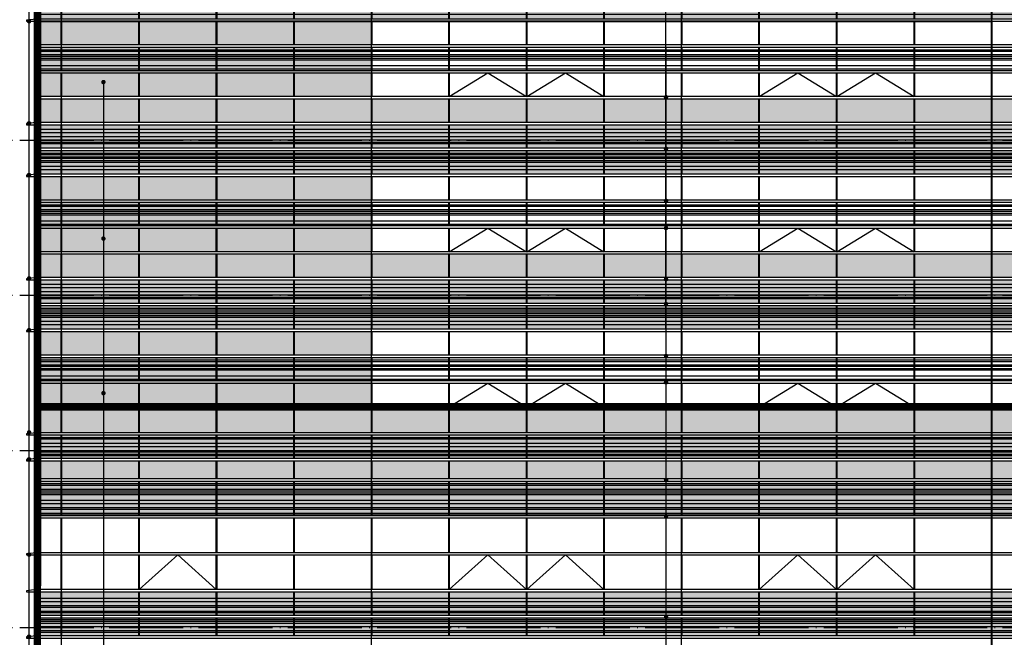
# Model space of a CAD drawing. Header units: millimetres. Extents: x 708158 to 1984082, y -168213 to -53.
# Tile 3 of 220: x 721854 to 748526, y -81118 to -64394. Entities that reach past the tile are written whole.
import ezdxf

# ---------------------------------------------------------------- set-up
doc = ezdxf.new("R2010")
doc.units = ezdxf.units.MM
doc.header["$LTSCALE"] = 1000
doc.linetypes.add('DOTE', pattern=[2.42, 2, -0.2, 0.02, -0.2])
doc.layers.get('0').update_dxf_attribs({"color": 8})
for name, color, linetype in [('A-AXIS', 1, 'DOTE'), ('A-看线', 63, 'Continuous'), ('DIM_LEAD', 3, 'Continuous'), ('DOTE', 1, 'DOTE'), ('SPACE_HATCH', 9, 'Continuous'), ('WINDOW', 4, 'Continuous'), ('立面加粗', 5, 'Continuous'), ('立面填充线2 穿孔板', 105, 'Continuous'), ('立面窗户线', 21, 'Continuous')]:
    doc.layers.add(name, color=color, linetype=linetype)

# ---------------------------------------------------------------- blocks, each defined once
blk = doc.blocks.new('A$C24AE1B25')
at = {"layer": '立面窗户线'}
blk.add_lwpolyline([(46850, 30), (0, 30), (-30, 30), (-300, 0), (-300, -30), (0, -30), (46850, -30)], dxfattribs=at)
blk = doc.blocks.new('A$C16C20297')
at = {"layer": 'A-看线'}
for points in [[(10, -170), (650, -170), (650, -270), (10, -270)], [(10, -370), (650, -370), (650, -420), (10, -420)], [(10, -520), (650, -520), (650, -570), (10, -570)], [(10, -750), (650, -750), (650, -800), (10, -800)], [(10, -850), (650, -850), (650, -950), (10, -950)], [(10, -1050), (650, -1050), (650, -1100), (10, -1100)]]:
    blk.add_lwpolyline(points, close=True, dxfattribs=at)
at = {"layer": 'WINDOW'}
for points in [[(0, 0), (10, 0), (10, -640), (0, -640)], [(650, 0), (660, 0), (660, -640), (650, -640)], [(0, -700), (10, -700), (10, -1190), (0, -1190)], [(650, -700), (660, -700), (660, -1190), (650, -1190)]]:
    blk.add_lwpolyline(points, close=True, dxfattribs=at)
blk = doc.blocks.new('A$C079B5708')
at = {"layer": 'A-看线'}
for points in [[(0, -170), (2090, -170), (2090, -270), (0, -270)], [(2100, -170), (4190, -170), (4190, -270), (2100, -270)], [(4200, -170), (6290, -170), (6290, -270), (4200, -270)], [(6300, -170), (8390, -170), (8390, -270), (6300, -270)], [(0, -370), (2090, -370), (2090, -420), (0, -420)], [(0, -520), (2090, -520), (2090, -570), (0, -570)], [(2100, -370), (4190, -370), (4190, -420), (2100, -420)], [(2100, -520), (4190, -520), (4190, -570), (2100, -570)], [(4200, -370), (6290, -370), (6290, -420), (4200, -420)], [(4200, -520), (6290, -520), (6290, -570), (4200, -570)], [(6300, -370), (8390, -370), (8390, -420), (6300, -420)], [(6300, -520), (8390, -520), (8390, -570), (6300, -570)], [(0, -750), (2090, -750), (2090, -800), (0, -800)], [(2100, -750), (4190, -750), (4190, -800), (2100, -800)], [(4200, -750), (6290, -750), (6290, -800), (4200, -800)], [(6300, -750), (8390, -750), (8390, -800), (6300, -800)], [(0, -850), (2090, -850), (2090, -950), (0, -950)], [(0, -1050), (2090, -1050), (2090, -1100), (0, -1100)], [(2100, -850), (4190, -850), (4190, -950), (2100, -950)], [(2100, -1050), (4190, -1050), (4190, -1100), (2100, -1100)], [(4200, -850), (6290, -850), (6290, -950), (4200, -950)], [(4200, -1050), (6290, -1050), (6290, -1100), (4200, -1100)], [(6300, -850), (8390, -850), (8390, -950), (6300, -950)], [(6300, -1050), (8390, -1050), (8390, -1100), (6300, -1100)]]:
    blk.add_lwpolyline(points, close=True, dxfattribs=at)
at = {"layer": 'WINDOW'}
for points in [[(2090, 0), (2100, 0), (2100, -640), (2090, -640)], [(4190, 0), (4200, 0), (4200, -640), (4190, -640)], [(6290, 0), (6300, 0), (6300, -640), (6290, -640)], [(8390, 0), (8400, 0), (8400, -640), (8390, -640)], [(2090, -700), (2100, -700), (2100, -1190), (2090, -1190)], [(4190, -700), (4200, -700), (4200, -1190), (4190, -1190)], [(6290, -700), (6300, -700), (6300, -1190), (6290, -1190)], [(8390, -700), (8400, -700), (8400, -1190), (8390, -1190)]]:
    blk.add_lwpolyline(points, close=True, dxfattribs=at)
blk = doc.blocks.new('A$C05264923')
at = {"layer": '立面窗户线'}
blk.add_lwpolyline([(46850, 30), (0, 30), (-90, 30), (-90, -30), (0, -30), (46850, -30)], dxfattribs=at)
blk = doc.blocks.new('A$C570A7CAF')
at = {"layer": 'A-看线'}
for points in [[(10, -70), (650, -70), (650, -120), (10, -120)], [(10, -220), (650, -220), (650, -270), (10, -270)], [(10, -320), (650, -320), (650, -370), (10, -370)], [(10, -520), (650, -520), (650, -620), (10, -620)], [(10, -720), (650, -720), (650, -770), (10, -770)], [(10, -870), (650, -870), (650, -920), (10, -920)]]:
    blk.add_lwpolyline(points, close=True, dxfattribs=at)
at = {"layer": 'WINDOW'}
for points in [[(0, 0), (10, 0), (10, -940), (0, -940)], [(650, 0), (660, 0), (660, -940), (650, -940)]]:
    blk.add_lwpolyline(points, close=True, dxfattribs=at)
blk = doc.blocks.new('A$C48FF79B3')
at = {"layer": 'A-看线'}
for points in [[(0, -70), (2090, -70), (2090, -120), (0, -120)], [(0, -220), (2090, -220), (2090, -270), (0, -270)], [(2100, -70), (4190, -70), (4190, -120), (2100, -120)], [(2100, -220), (4190, -220), (4190, -270), (2100, -270)], [(4200, -70), (6290, -70), (6290, -120), (4200, -120)], [(4200, -220), (6290, -220), (6290, -270), (4200, -270)], [(6300, -70), (8390, -70), (8390, -120), (6300, -120)], [(6300, -220), (8390, -220), (8390, -270), (6300, -270)], [(0, -320), (2090, -320), (2090, -370), (0, -370)], [(0, -520), (2090, -520), (2090, -620), (0, -620)], [(2100, -320), (4190, -320), (4190, -370), (2100, -370)], [(2100, -520), (4190, -520), (4190, -620), (2100, -620)], [(4200, -320), (6290, -320), (6290, -370), (4200, -370)], [(4200, -520), (6290, -520), (6290, -620), (4200, -620)], [(6300, -320), (8390, -320), (8390, -370), (6300, -370)], [(6300, -520), (8390, -520), (8390, -620), (6300, -620)], [(0, -720), (2090, -720), (2090, -770), (0, -770)], [(2100, -720), (4190, -720), (4190, -770), (2100, -770)], [(4200, -720), (6290, -720), (6290, -770), (4200, -770)], [(6300, -720), (8390, -720), (8390, -770), (6300, -770)], [(0, -870), (2090, -870), (2090, -920), (0, -920)], [(2100, -870), (4190, -870), (4190, -920), (2100, -920)], [(4200, -870), (6290, -870), (6290, -920), (4200, -920)], [(6300, -870), (8390, -870), (8390, -920), (6300, -920)]]:
    blk.add_lwpolyline(points, close=True, dxfattribs=at)
at = {"layer": 'WINDOW'}
for points in [[(2090, 0), (2100, 0), (2100, -940), (2090, -940)], [(4190, 0), (4200, 0), (4200, -940), (4190, -940)], [(6290, 0), (6300, 0), (6300, -940), (6290, -940)], [(8390, 0), (8400, 0), (8400, -940), (8390, -940)]]:
    blk.add_lwpolyline(points, close=True, dxfattribs=at)
blk = doc.blocks.new('A$C1E11455A')
at = {"layer": 'A-看线'}
for points in [[(5, -70), (645, -70), (645, -120), (5, -120)], [(5, -220), (645, -220), (645, -320), (5, -320)], [(5, -420), (645, -420), (645, -470), (5, -470)], [(5, -520), (645, -520), (645, -570), (5, -570)]]:
    blk.add_lwpolyline(points, close=True, dxfattribs=at)
at = {"layer": 'WINDOW'}
for points in [[(-5, 0), (5, 0), (5, -640), (-5, -640)], [(645, 0), (655, 0), (655, -640), (645, -640)]]:
    blk.add_lwpolyline(points, close=True, dxfattribs=at)
blk = doc.blocks.new('A$C0C685A8F')
at = {"layer": 'A-看线'}
for points in [[(0, -70), (2090, -70), (2090, -120), (0, -120)], [(0, -220), (2090, -220), (2090, -320), (0, -320)], [(2100, -70), (4190, -70), (4190, -120), (2100, -120)], [(2100, -220), (4190, -220), (4190, -320), (2100, -320)], [(4200, -70), (6290, -70), (6290, -120), (4200, -120)], [(4200, -220), (6290, -220), (6290, -320), (4200, -320)], [(6300, -70), (8390, -70), (8390, -120), (6300, -120)], [(6300, -220), (8390, -220), (8390, -320), (6300, -320)], [(0, -420), (2090, -420), (2090, -470), (0, -470)], [(0, -520), (2090, -520), (2090, -570), (0, -570)], [(2100, -420), (4190, -420), (4190, -470), (2100, -470)], [(2100, -520), (4190, -520), (4190, -570), (2100, -570)], [(4200, -420), (6290, -420), (6290, -470), (4200, -470)], [(4200, -520), (6290, -520), (6290, -570), (4200, -570)], [(6300, -420), (8390, -420), (8390, -470), (6300, -470)], [(6300, -520), (8390, -520), (8390, -570), (6300, -570)]]:
    blk.add_lwpolyline(points, close=True, dxfattribs=at)
at = {"layer": 'WINDOW'}
for points in [[(2090, 0), (2100, 0), (2100, -640), (2090, -640)], [(4190, 0), (4200, 0), (4200, -640), (4190, -640)], [(6290, 0), (6300, 0), (6300, -640), (6290, -640)], [(8390, 0), (8400, 0), (8400, -640), (8390, -640)]]:
    blk.add_lwpolyline(points, close=True, dxfattribs=at)
blk = doc.blocks.new('A$C3C50578F')
at = {"layer": 'WINDOW'}
for points in [[(0, 0), (10, 0), (10, -490), (0, -490)], [(650, 0), (660, 0), (660, -490), (650, -490)], [(0, -1550), (10, -1550), (10, -2490), (0, -2490)], [(650, -1550), (660, -1550), (660, -2490), (650, -2490)], [(0, -2550), (10, -2550), (10, -3490), (0, -3490)], [(650, -2550), (660, -2550), (660, -3490), (650, -3490)]]:
    blk.add_lwpolyline(points, close=True, dxfattribs=at)
blk = doc.blocks.new('A$C1E6C2BB1')
at = {"layer": 'WINDOW'}
for points in [[(2090, 0), (2100, 0), (2100, -490), (2090, -490)], [(4190, 0), (4200, 0), (4200, -490), (4190, -490)], [(6290, 0), (6300, 0), (6300, -490), (6290, -490)], [(8390, 0), (8400, 0), (8400, -490), (8390, -490)], [(2090, -1550), (2100, -1550), (2100, -2490), (2090, -2490)], [(4190, -1550), (4200, -1550), (4200, -2490), (4190, -2490)], [(6290, -1550), (6300, -1550), (6300, -2490), (6290, -2490)], [(8390, -1550), (8400, -1550), (8400, -2490), (8390, -2490)], [(2090, -2550), (2100, -2550), (2100, -3490), (2090, -3490)], [(4190, -2550), (4200, -2550), (4200, -3490), (4190, -3490)], [(6290, -2550), (6300, -2550), (6300, -3490), (6290, -3490)], [(8390, -2550), (8400, -2550), (8400, -3490), (8390, -3490)]]:
    blk.add_lwpolyline(points, close=True, dxfattribs=at)
blk.add_lwpolyline([(2100, -3490), (3145, -2550), (4190, -3490)], dxfattribs=at)
blk = doc.blocks.new('A$C5AA87423')
at = {"layer": 'WINDOW'}
for points in [[(0, 0), (10, 0), (10, -490), (0, -490)], [(2100, 0), (2110, 0), (2110, -490), (2100, -490)], [(4200, 0), (4210, 0), (4210, -490), (4200, -490)], [(6300, 0), (6310, 0), (6310, -490), (6300, -490)], [(0, -1550), (10, -1550), (10, -2490), (0, -2490)], [(2100, -1550), (2110, -1550), (2110, -2490), (2100, -2490)], [(4200, -1550), (4210, -1550), (4210, -2490), (4200, -2490)], [(6300, -1550), (6310, -1550), (6310, -2490), (6300, -2490)], [(0, -2550), (10, -2550), (10, -3490), (0, -3490)], [(2100, -2550), (2110, -2550), (2110, -3490), (2100, -3490)], [(4200, -2550), (4210, -2550), (4210, -3490), (4200, -3490)], [(6300, -2550), (6310, -2550), (6310, -3490), (6300, -3490)]]:
    blk.add_lwpolyline(points, close=True, dxfattribs=at)
for points in [[(10, -3490), (1055, -2550), (2100, -3490)], [(2110, -3490), (3155, -2550), (4200, -3490)]]:
    blk.add_lwpolyline(points, dxfattribs=at)
blk = doc.blocks.new('A$C646C2EE2')
at = {"layer": 'A-看线'}
for points in [[(0, -70), (2090, -70), (2090, -120), (0, -120)], [(0, -200), (2090, -200), (2090, -250), (0, -250)], [(2100, -70), (4190, -70), (4190, -120), (2100, -120)], [(2100, -200), (4190, -200), (4190, -250), (2100, -250)], [(4200, -70), (6290, -70), (6290, -120), (4200, -120)], [(4200, -200), (6290, -200), (6290, -250), (4200, -250)], [(6300, -70), (8390, -70), (8390, -120), (6300, -120)], [(6300, -200), (8390, -200), (8390, -250), (6300, -250)], [(0, -300), (2090, -300), (2090, -350), (0, -350)], [(0, -500), (2090, -500), (2090, -600), (0, -600)], [(2100, -300), (4190, -300), (4190, -350), (2100, -350)], [(2100, -500), (4190, -500), (4190, -600), (2100, -600)], [(4200, -300), (6290, -300), (6290, -350), (4200, -350)], [(4200, -500), (6290, -500), (6290, -600), (4200, -600)], [(6300, -300), (8390, -300), (8390, -350), (6300, -350)], [(6300, -500), (8390, -500), (8390, -600), (6300, -600)]]:
    blk.add_lwpolyline(points, close=True, dxfattribs=at)
at = {"layer": 'WINDOW'}
for points in [[(2090, 0), (2100, 0), (2100, -640), (2090, -640)], [(4190, 0), (4200, 0), (4200, -640), (4190, -640)], [(6290, 0), (6300, 0), (6300, -640), (6290, -640)], [(8390, 0), (8400, 0), (8400, -640), (8390, -640)]]:
    blk.add_lwpolyline(points, close=True, dxfattribs=at)
blk = doc.blocks.new('A$C03EC34EA')
at = {"layer": 'A-看线'}
for points in [[(5, -40), (645, -40), (645, -140), (5, -140)], [(5, -240), (645, -240), (645, -340), (5, -340)], [(5, -390), (645, -390), (645, -440), (5, -440)], [(5, -690), (645, -690), (645, -740), (5, -740)], [(5, -790), (645, -790), (645, -840), (5, -840)], [(5, -890), (645, -890), (645, -940), (5, -940)], [(5, -1040), (645, -1040), (645, -1140), (5, -1140)]]:
    blk.add_lwpolyline(points, close=True, dxfattribs=at)
at = {"layer": 'WINDOW'}
for points in [[(-5, 80), (5, 80), (5, -560), (-5, -560)], [(645, 80), (655, 80), (655, -560), (645, -560)], [(-5, -620), (5, -620), (5, -1260), (-5, -1260)], [(645, -620), (655, -620), (655, -1260), (645, -1260)]]:
    blk.add_lwpolyline(points, close=True, dxfattribs=at)
blk = doc.blocks.new('A$C2A3A27BA')
at = {"layer": 'A-看线'}
for points in [[(0, -40), (2090, -40), (2090, -140), (0, -140)], [(0, -240), (2090, -240), (2090, -340), (0, -340)], [(2100, -40), (4190, -40), (4190, -140), (2100, -140)], [(2100, -240), (4190, -240), (4190, -340), (2100, -340)], [(4200, -40), (6290, -40), (6290, -140), (4200, -140)], [(4200, -240), (6290, -240), (6290, -340), (4200, -340)], [(6300, -40), (8390, -40), (8390, -140), (6300, -140)], [(6300, -240), (8390, -240), (8390, -340), (6300, -340)], [(0, -390), (2090, -390), (2090, -440), (0, -440)], [(2100, -390), (4190, -390), (4190, -440), (2100, -440)], [(4200, -390), (6290, -390), (6290, -440), (4200, -440)], [(6300, -390), (8390, -390), (8390, -440), (6300, -440)], [(0, -690), (2090, -690), (2090, -740), (0, -740)], [(0, -790), (2090, -790), (2090, -840), (0, -840)], [(2100, -690), (4190, -690), (4190, -740), (2100, -740)], [(2100, -790), (4190, -790), (4190, -840), (2100, -840)], [(4200, -690), (6290, -690), (6290, -740), (4200, -740)], [(4200, -790), (6290, -790), (6290, -840), (4200, -840)], [(6300, -690), (8390, -690), (8390, -740), (6300, -740)], [(6300, -790), (8390, -790), (8390, -840), (6300, -840)], [(0, -890), (2090, -890), (2090, -940), (0, -940)], [(0, -1040), (2090, -1040), (2090, -1140), (0, -1140)], [(2100, -890), (4190, -890), (4190, -940), (2100, -940)], [(2100, -1040), (4190, -1040), (4190, -1140), (2100, -1140)], [(4200, -890), (6290, -890), (6290, -940), (4200, -940)], [(4200, -1040), (6290, -1040), (6290, -1140), (4200, -1140)], [(6300, -890), (8390, -890), (8390, -940), (6300, -940)], [(6300, -1040), (8390, -1040), (8390, -1140), (6300, -1140)]]:
    blk.add_lwpolyline(points, close=True, dxfattribs=at)
at = {"layer": 'WINDOW'}
for points in [[(2090, 80), (2100, 80), (2100, -560), (2090, -560)], [(4190, 80), (4200, 80), (4200, -560), (4190, -560)], [(6290, 80), (6300, 80), (6300, -560), (6290, -560)], [(8390, 80), (8400, 80), (8400, -560), (8390, -560)], [(2090, -620), (2100, -620), (2100, -1260), (2090, -1260)], [(4190, -620), (4200, -620), (4200, -1260), (4190, -1260)], [(6290, -620), (6300, -620), (6300, -1260), (6290, -1260)], [(8390, -620), (8400, -620), (8400, -1260), (8390, -1260)]]:
    blk.add_lwpolyline(points, close=True, dxfattribs=at)
blk = doc.blocks.new('A$C4AFF7EBF')
at = {"layer": 'A-看线'}
for points in [[(5, -70), (645, -70), (645, -120), (5, -120)], [(5, -200), (645, -200), (645, -250), (5, -250)], [(5, -300), (645, -300), (645, -350), (5, -350)], [(5, -500), (645, -500), (645, -600), (5, -600)]]:
    blk.add_lwpolyline(points, close=True, dxfattribs=at)
at = {"layer": 'WINDOW'}
for points in [[(-5, 0), (5, 0), (5, -640), (-5, -640)], [(645, 0), (655, 0), (655, -640), (645, -640)]]:
    blk.add_lwpolyline(points, close=True, dxfattribs=at)
blk = doc.blocks.new('A$C4BD9167B')
at = {"layer": 'WINDOW'}
for points in [[(-5, 0), (5, 0), (5, -640), (-5, -640)], [(645, 0), (655, 0), (655, -640), (645, -640)], [(-5, -1400), (5, -1400), (5, -2040), (-5, -2040)], [(645, -1400), (655, -1400), (655, -2040), (645, -2040)], [(-5, -2100), (5, -2100), (5, -2740), (-5, -2740)], [(645, -2100), (655, -2100), (655, -2740), (645, -2740)]]:
    blk.add_lwpolyline(points, close=True, dxfattribs=at)
blk = doc.blocks.new('A$C455C528F')
at = {"layer": 'WINDOW'}
for points in [[(2090, 0), (2100, 0), (2100, -640), (2090, -640)], [(4190, 0), (4200, 0), (4200, -640), (4190, -640)], [(6290, 0), (6300, 0), (6300, -640), (6290, -640)], [(8390, 0), (8400, 0), (8400, -640), (8390, -640)], [(2090, -1400), (2100, -1400), (2100, -2040), (2090, -2040)], [(4190, -1400), (4200, -1400), (4200, -2040), (4190, -2040)], [(6290, -1400), (6300, -1400), (6300, -2040), (6290, -2040)], [(8390, -1400), (8400, -1400), (8400, -2040), (8390, -2040)], [(2090, -2100), (2100, -2100), (2100, -2740), (2090, -2740)], [(4190, -2100), (4200, -2100), (4200, -2740), (4190, -2740)], [(6290, -2100), (6300, -2100), (6300, -2740), (6290, -2740)], [(8390, -2100), (8400, -2100), (8400, -2740), (8390, -2740)]]:
    blk.add_lwpolyline(points, close=True, dxfattribs=at)
for points in [[(2100, -2040), (3145, -1400), (4190, -2040)], [(4200, -2040), (5245, -1400), (6290, -2040)]]:
    blk.add_lwpolyline(points, dxfattribs=at)
blk = doc.blocks.new('A$C090C4F04')
at = {"layer": '立面填充线2 穿孔板'}
for points in [[(5, 420), (46845, 420), (46845, -220), (5, -220)], [(5, -280), (46845, -280), (46845, -920), (5, -920)], [(5, -980), (9045, -980), (9045, -1620), (5, -1620)], [(5, -3080), (46845, -3080), (46845, -3720), (5, -3720)]]:
    blk.add_hatch(color=256, dxfattribs=at).paths.add_polyline_path(points)
at = {"layer": 'A-看线'}
for points in [[(5, 420), (46845, 420), (46845, -220), (5, -220)], [(5, -280), (46845, -280), (46845, -920), (5, -920)], [(5, -980), (9045, -980), (9045, -1620), (5, -1620)], [(5, -1680), (46845, -1680), (46845, -2320), (5, -2320)], [(5, -3080), (46845, -3080), (46845, -3720), (5, -3720)]]:
    blk.add_lwpolyline(points, close=True, dxfattribs=at)
at = {"layer": 'WINDOW'}
for points in [[(2745, -980), (2755, -980), (2755, -1620), (2745, -1620)], [(4845, -980), (4855, -980), (4855, -1620), (4845, -1620)], [(6945, -980), (6955, -980), (6955, -1620), (6945, -1620)], [(9045, -980), (9055, -980), (9055, -1620), (9045, -1620)], [(17445, -980), (17455, -980), (17455, -1620), (17445, -1620)], [(2745, -2380), (2755, -2380), (2755, -3020), (2745, -3020)], [(4845, -2380), (4855, -2380), (4855, -3020), (4845, -3020)], [(6945, -2380), (6955, -2380), (6955, -3020), (6945, -3020)], [(9045, -2380), (9055, -2380), (9055, -3020), (9045, -3020)], [(17445, -2380), (17455, -2380), (17455, -3020), (17445, -3020)], [(2745, -3080), (2755, -3080), (2755, -3720), (2745, -3720)], [(4845, -3080), (4855, -3080), (4855, -3720), (4845, -3720)], [(6945, -3080), (6955, -3080), (6955, -3720), (6945, -3720)], [(9045, -3080), (9055, -3080), (9055, -3720), (9045, -3720)], [(17445, -3080), (17455, -3080), (17455, -3720), (17445, -3720)]]:
    blk.add_lwpolyline(points, close=True, dxfattribs=at)
for name, p in [('A$C03EC34EA', (0, 340)), ('A$C2A3A27BA', (655, 340)), ('A$C2A3A27BA', (9055, 340)), ('A$C2A3A27BA', (17455, 340)), ('A$C2A3A27BA', (25855, 340)), ('A$C05264923', (0, -250)), ('A$C4BD9167B', (0, -980)), ('A$C455C528F', (9055, -980)), ('A$C455C528F', (17455, -980)), ('A$C05264923', (0, -1650)), ('A$C4AFF7EBF', (0, -1680)), ('A$C646C2EE2', (655, -1680)), ('A$C646C2EE2', (9055, -1680)), ('A$C646C2EE2', (17455, -1680)), ('A$C646C2EE2', (25855, -1680)), ('A$C05264923', (0, -2350)), ('A$C05264923', (0, -3050))]:
    blk.add_blockref(name, p, dxfattribs=at)
at = {"layer": '立面窗户线'}
for p in [(0, 450), (0, -950)]:
    blk.add_blockref('A$C24AE1B25', p, dxfattribs=at)
blk = doc.blocks.new('A$C20467cc6')
at = {"layer": 'SPACE_HATCH'}
h = blk.add_hatch(color=256, dxfattribs=at)
h.dxf.hatch_style = 1
h.paths.add_polyline_path([(0, 0), (9040, 0), (9040, -1340), (0, -1340)])
blk.add_lwpolyline([(0, 0), (9040, 0), (9040, -1340), (0, -1340)], close=True, dxfattribs=at)

msp = doc.modelspace()

# ---------------------------------------------------------------- hatches: boundary and pattern name
at = {"layer": '立面填充线2 穿孔板'}
for points in [[(722339.9, -71436.7), (769179.9, -71436.7), (769179.9, -72076.7), (722339.9, -72076.7)], [(722339.9, -72136.7), (769179.9, -72136.7), (769179.9, -72776.7), (722339.9, -72776.7)], [(722339.9, -72836.7), (731379.9, -72836.7), (731379.9, -73476.7), (722339.9, -73476.7)], [(722339.9, -74936.7), (769179.9, -74936.7), (769179.9, -75576.7), (722339.9, -75576.7)], [(722339.9, -75636.7), (769179.9, -75636.7), (769179.9, -76276.7), (722339.9, -76276.7)], [(722339.9, -76336.7), (769179.9, -76336.7), (769179.9, -76826.7), (722339.9, -76826.7)], [(722339.9, -76886.7), (769179.9, -76886.7), (769179.9, -77826.7), (722339.9, -77826.7)], [(722339.9, -79886.7), (769179.9, -79886.7), (769179.9, -80526.7), (722339.9, -80526.7)], [(722339.9, -80586.7), (769179.9, -80586.7), (769179.9, -81076.7), (722339.9, -81076.7)]]:
    msp.add_hatch(color=256, dxfattribs=at).paths.add_polyline_path(points)

# ---------------------------------------------------------------- linework, layer by layer
msp.add_lwpolyline([(722339.9, -77886.7), (731384.9, -77886.7), (731384.9, -79826.7), (722339.9, -79826.7)], close=True)
at = {"layer": 'A-AXIS'}
for p, q in [((714598, -67656.7), (825203.3, -67656.7)), ((714598, -71856.7), (825203.3, -71856.7)), ((714598, -76056.7), (825203.3, -76056.7)), ((714598, -80856.7), (825203.3, -80856.7))]:
    msp.add_line(p, q, dxfattribs=at)
at = {"layer": 'A-看线'}
for points in [[(722339.9, -71436.7), (769179.9, -71436.7), (769179.9, -72076.7), (722339.9, -72076.7)], [(722339.9, -72136.7), (769179.9, -72136.7), (769179.9, -72776.7), (722339.9, -72776.7)], [(722339.9, -72836.7), (731379.9, -72836.7), (731379.9, -73476.7), (722339.9, -73476.7)], [(722339.9, -73536.7), (769179.9, -73536.7), (769179.9, -74176.7), (722339.9, -74176.7)], [(722339.9, -74936.7), (769179.9, -74936.7), (769179.9, -75576.7), (722339.9, -75576.7)], [(722339.9, -75636.7), (769179.9, -75636.7), (769179.9, -76276.7), (722339.9, -76276.7)], [(722339.9, -76336.7), (769179.9, -76336.7), (769179.9, -76826.7), (722339.9, -76826.7)], [(722339.9, -76886.7), (769179.9, -76886.7), (769179.9, -77826.7), (722339.9, -77826.7)], [(722339.9, -79886.7), (769179.9, -79886.7), (769179.9, -80526.7), (722339.9, -80526.7)], [(722339.9, -80586.7), (769179.9, -80586.7), (769179.9, -81076.7), (722339.9, -81076.7)]]:
    msp.add_lwpolyline(points, close=True, dxfattribs=at)
at = {"layer": 'DIM_LEAD'}
for p, q in [((722106.8, -85136.7), (722106.8, -32009.6)), ((722106.8, -64436.7), (722106.8, -32009.6)), ((722106.8, -67198.7), (722106.8, -32009.6)), ((722106.8, -68598.7), (722106.8, -32009.6)), ((722106.8, -71398.7), (722106.8, -32009.6)), ((722106.8, -72798.7), (722106.8, -32009.6)), ((722106.8, -75568.7), (722106.8, -32009.6)), ((722106.8, -76298.7), (722106.8, -32009.6)), ((722106.8, -78878.7), (722106.8, -32009.6)), ((722106.8, -81098.7), (722106.8, -32009.6)), ((722106.8, -82098.7), (722106.8, -32009.6)), ((722106.8, -84098.7), (722106.8, -32009.6)), ((722106.8, -85136.7), (722106.8, -32009.6)), ((722106.8, -85136.7), (722106.8, -32009.6)), ((722106.8, -85911.7), (722106.8, -32009.6)), ((739363.6, -85896.7), (739358.6, -32009.6)), ((739361.8, -66491.3), (739358.6, -32009.6)), ((739362, -67889.8), (739358.6, -32009.6)), ((739362.1, -69298), (739358.6, -32009.6)), ((739362.2, -70036.7), (739358.6, -32009.6)), ((739362.3, -71422.1), (739358.6, -32009.6)), ((739362.4, -72089.8), (739358.6, -32009.6)), ((739362.5, -73498), (739358.6, -32009.6)), ((739362.6, -74213.3), (739358.6, -32009.6)), ((739362.8, -76856.2), (739358.6, -32009.6)), ((739362.9, -77836.6), (739358.6, -32009.6)), ((739363.2, -80567.3), (739358.6, -32009.6)), ((739363.4, -83110.9), (739358.6, -32009.6)), ((739363.6, -85896.7), (739358.6, -32009.6)), ((724121.4, -66083.4), (724121.4, -94466.3)), ((724121.4, -70321.9), (724121.4, -94466.3)), ((724121.4, -74506.9), (724121.4, -94466.3))]:
    msp.add_line(p, q, dxfattribs=at)
at = {"layer": 'DIM_LEAD', "const_width": 60}
for points in [[(722106.8, -64466.7, 1), (722106.8, -64406.7, 1)], [(724121.4, -66053.4, 1), (724121.4, -66113.4, 1)], [(739361.9, -66521.3, 1), (739361.8, -66461.3, 1)], [(722106.8, -67228.7, 1), (722106.8, -67168.7, 1)], [(739362, -67919.8, 1), (739362, -67859.8, 1)], [(722106.8, -68628.7, 1), (722106.8, -68568.7, 1)], [(739362.1, -69328, 1), (739362.1, -69268, 1)], [(739362.2, -70066.7, 1), (739362.2, -70006.7, 1)], [(724121.4, -70291.9, 1), (724121.4, -70351.9, 1)], [(722106.8, -71428.7, 1), (722106.8, -71368.7, 1)], [(739362.3, -71452.1, 1), (739362.3, -71392.1, 1)], [(739362.4, -72119.8, 1), (739362.4, -72059.8, 1)], [(722106.8, -72828.7, 1), (722106.8, -72768.7, 1)], [(739362.5, -73528, 1), (739362.5, -73468, 1)], [(739362.6, -74243.3, 1), (739362.6, -74183.3, 1)], [(724121.4, -74476.9, 1), (724121.4, -74536.9, 1)], [(722106.8, -75598.7, 1), (722106.8, -75538.7, 1)], [(722106.8, -76328.7, 1), (722106.8, -76268.7, 1)], [(739362.8, -76886.2, 1), (739362.8, -76826.2, 1)], [(739362.9, -77866.6, 1), (739362.9, -77806.6, 1)], [(722106.8, -78908.7, 1), (722106.8, -78848.7, 1)], [(739363.2, -80597.3, 1), (739363.2, -80537.3, 1)], [(722106.8, -81128.7, 1), (722106.8, -81068.7, 1)]]:
    msp.add_lwpolyline(points, format="xyb", close=True, dxfattribs=at)
at = {"layer": 'DOTE'}
for p, q in [((722984.9, -87432.6), (722984.9, -34859.5)), ((731384.9, -87432.6), (731384.9, -34859.5)), ((739784.9, -87432.6), (739784.9, -34859.5)), ((748184.9, -87432.6), (748184.9, -34859.5))]:
    msp.add_line(p, q, dxfattribs=at)
at = {"layer": 'WINDOW'}
for points in [[(725079.9, -64436.7), (725089.9, -64436.7), (725089.9, -65076.7), (725079.9, -65076.7)], [(727179.9, -64436.7), (727189.9, -64436.7), (727189.9, -65076.7), (727179.9, -65076.7)], [(729279.9, -64436.7), (729289.9, -64436.7), (729289.9, -65076.7), (729279.9, -65076.7)], [(731379.9, -64436.7), (731389.9, -64436.7), (731389.9, -65076.7), (731379.9, -65076.7)], [(725079.9, -65836.7), (725089.9, -65836.7), (725089.9, -66476.7), (725079.9, -66476.7)], [(727179.9, -65836.7), (727189.9, -65836.7), (727189.9, -66476.7), (727179.9, -66476.7)], [(729279.9, -65836.7), (729289.9, -65836.7), (729289.9, -66476.7), (729279.9, -66476.7)], [(731379.9, -65836.7), (731389.9, -65836.7), (731389.9, -66476.7), (731379.9, -66476.7)], [(725079.9, -66536.7), (725089.9, -66536.7), (725089.9, -67176.7), (725079.9, -67176.7)], [(727179.9, -66536.7), (727189.9, -66536.7), (727189.9, -67176.7), (727179.9, -67176.7)], [(729279.9, -66536.7), (729289.9, -66536.7), (729289.9, -67176.7), (729279.9, -67176.7)], [(731379.9, -66536.7), (731389.9, -66536.7), (731389.9, -67176.7), (731379.9, -67176.7)], [(725079.9, -68636.7), (725089.9, -68636.7), (725089.9, -69276.7), (725079.9, -69276.7)], [(727179.9, -68636.7), (727189.9, -68636.7), (727189.9, -69276.7), (727179.9, -69276.7)], [(729279.9, -68636.7), (729289.9, -68636.7), (729289.9, -69276.7), (729279.9, -69276.7)], [(731379.9, -68636.7), (731389.9, -68636.7), (731389.9, -69276.7), (731379.9, -69276.7)], [(725079.9, -70036.7), (725089.9, -70036.7), (725089.9, -70676.7), (725079.9, -70676.7)], [(727179.9, -70036.7), (727189.9, -70036.7), (727189.9, -70676.7), (727179.9, -70676.7)], [(729279.9, -70036.7), (729289.9, -70036.7), (729289.9, -70676.7), (729279.9, -70676.7)], [(731379.9, -70036.7), (731389.9, -70036.7), (731389.9, -70676.7), (731379.9, -70676.7)], [(725079.9, -70736.7), (725089.9, -70736.7), (725089.9, -71376.7), (725079.9, -71376.7)], [(727179.9, -70736.7), (727189.9, -70736.7), (727189.9, -71376.7), (727179.9, -71376.7)], [(729279.9, -70736.7), (729289.9, -70736.7), (729289.9, -71376.7), (729279.9, -71376.7)], [(731379.9, -70736.7), (731389.9, -70736.7), (731389.9, -71376.7), (731379.9, -71376.7)], [(725079.9, -72836.7), (725089.9, -72836.7), (725089.9, -73476.7), (725079.9, -73476.7)], [(727179.9, -72836.7), (727189.9, -72836.7), (727189.9, -73476.7), (727179.9, -73476.7)], [(729279.9, -72836.7), (729289.9, -72836.7), (729289.9, -73476.7), (729279.9, -73476.7)], [(731379.9, -72836.7), (731389.9, -72836.7), (731389.9, -73476.7), (731379.9, -73476.7)], [(739779.9, -72836.7), (739789.9, -72836.7), (739789.9, -73476.7), (739779.9, -73476.7)], [(725079.9, -74236.7), (725089.9, -74236.7), (725089.9, -74876.7), (725079.9, -74876.7)], [(727179.9, -74236.7), (727189.9, -74236.7), (727189.9, -74876.7), (727179.9, -74876.7)], [(729279.9, -74236.7), (729289.9, -74236.7), (729289.9, -74876.7), (729279.9, -74876.7)], [(731379.9, -74236.7), (731389.9, -74236.7), (731389.9, -74876.7), (731379.9, -74876.7)], [(739779.9, -74236.7), (739789.9, -74236.7), (739789.9, -74876.7), (739779.9, -74876.7)], [(725079.9, -74936.7), (725089.9, -74936.7), (725089.9, -75576.7), (725079.9, -75576.7)], [(727179.9, -74936.7), (727189.9, -74936.7), (727189.9, -75576.7), (727179.9, -75576.7)], [(729279.9, -74936.7), (729289.9, -74936.7), (729289.9, -75576.7), (729279.9, -75576.7)], [(731379.9, -74936.7), (731389.9, -74936.7), (731389.9, -75576.7), (731379.9, -75576.7)], [(739779.9, -74936.7), (739789.9, -74936.7), (739789.9, -75576.7), (739779.9, -75576.7)], [(748179.9, -75886.7), (748189.9, -75886.7), (748189.9, -76826.7), (748179.9, -76826.7)], [(722979.9, -79886.7), (722989.9, -79886.7), (722989.9, -81076.7), (722979.9, -81076.7)]]:
    msp.add_lwpolyline(points, close=True, dxfattribs=at)
at = {"layer": '立面加粗'}
msp.add_line((722334.9, -74876.7), (748184.9, -74876.7), dxfattribs=at)
for points, const_width in [([(722334.9, -86106.7), (722337.4, -37729.2), (816032.4, -37584.2), (816032.4, -86106.7)], 200), ([(722335.5, -74876.7), (816039.9, -74876.7)], 200), ([(748184.9, -74876.7), (748184.9, -82136.7)], 50)]:
    msp.add_lwpolyline(points, dxfattribs=dict(at, const_width=const_width))
at = {"layer": '立面加粗', "const_width": 50}
msp.add_lwpolyline([(722334.9, -64436.7), (748184.9, -64436.7), (748184.9, -74876.7), (722334.9, -74876.7)], close=True, dxfattribs=at)

# ---------------------------------------------------------------- block references
at = {"layer": 'A-看线'}
for name, p in [('A$C090C4F04', (722334.9, -63456.7)), ('A$C090C4F04', (722334.9, -67656.7)), ('A$C3C50578F', (722329.9, -76336.7)), ('A$C1E6C2BB1', (722989.9, -76336.7)), ('A$C5AA87423', (733479.9, -76336.7)), ('A$C5AA87423', (741879.9, -76336.7))]:
    msp.add_blockref(name, p, dxfattribs=at)
at = {"layer": 'SPACE_HATCH'}
for p in [(722339.9, -65136.7), (722339.9, -69336.7), (722339.9, -73536.7)]:
    msp.add_blockref('A$C20467cc6', p, dxfattribs=at)
at = {"layer": 'WINDOW'}
for name, p in [('A$C03EC34EA', (722334.9, -71516.7)), ('A$C2A3A27BA', (722989.9, -71516.7)), ('A$C2A3A27BA', (731389.9, -71516.7)), ('A$C2A3A27BA', (739789.9, -71516.7)), ('A$C2A3A27BA', (748189.9, -71516.7)), ('A$C05264923', (722334.9, -72106.7)), ('A$C4BD9167B', (722334.9, -72836.7)), ('A$C455C528F', (731389.9, -72836.7)), ('A$C455C528F', (739789.9, -72836.7)), ('A$C05264923', (722334.9, -73506.7)), ('A$C4AFF7EBF', (722334.9, -73536.7)), ('A$C646C2EE2', (722989.9, -73536.7)), ('A$C646C2EE2', (731389.9, -73536.7)), ('A$C646C2EE2', (739789.9, -73536.7)), ('A$C646C2EE2', (748189.9, -73536.7)), ('A$C05264923', (722334.9, -74206.7)), ('A$C05264923', (722334.9, -74906.7)), ('A$C1E11455A', (722334.9, -75636.7)), ('A$C0C685A8F', (722989.9, -75636.7)), ('A$C0C685A8F', (731389.9, -75636.7)), ('A$C0C685A8F', (739789.9, -75636.7)), ('A$C0C685A8F', (748189.9, -75636.7)), ('A$C05264923', (722334.9, -76856.7)), ('A$C570A7CAF', (722329.9, -76886.7)), ('A$C48FF79B3', (722989.9, -76886.7)), ('A$C48FF79B3', (731389.9, -76886.7)), ('A$C48FF79B3', (739789.9, -76886.7)), ('A$C48FF79B3', (748189.9, -76886.7)), ('A$C05264923', (722334.9, -77856.7)), ('A$C16C20297', (722329.9, -79886.7)), ('A$C079B5708', (722989.9, -79886.7)), ('A$C079B5708', (731389.9, -79886.7)), ('A$C079B5708', (739789.9, -79886.7)), ('A$C079B5708', (748189.9, -79886.7)), ('A$C05264923', (722334.9, -80556.7))]:
    msp.add_blockref(name, p, dxfattribs=at)
at = {"layer": '立面窗户线'}
for p in [(722334.9, -71406.7), (722334.9, -72806.7), (722334.9, -75606.7), (722334.9, -76306.7), (722334.9, -78856.7), (722334.9, -79856.7), (722334.9, -81106.7)]:
    msp.add_blockref('A$C24AE1B25', p, dxfattribs=at)

doc.saveas('drawing.dxf')
